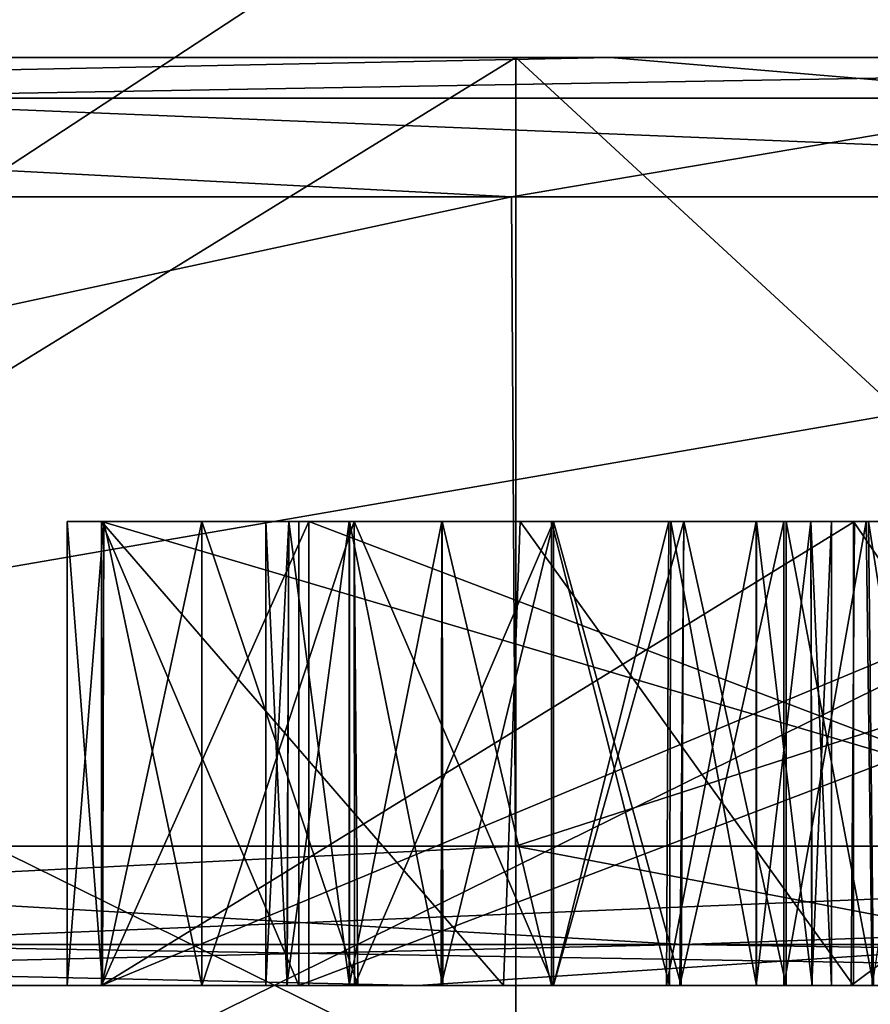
# Model space of a CAD drawing. Header units: millimetres. Extents: x -35 to 35, y -22 to 87.
# Tile 21 of 47: x 13.07 to 14.91, y -7.04 to -4.92. Entities that reach past the tile are written whole.
import ezdxf

# ---------------------------------------------------------------- set-up
doc = ezdxf.new("R2010")
doc.units = ezdxf.units.MM
doc.header["$LTSCALE"] = 65.185185
for name, color, linetype in [('155', 7, 'CONTINUOUS'), ('156', 7, 'CONTINUOUS'), ('157', 7, 'CONTINUOUS'), ('158', 7, 'CONTINUOUS'), ('162', 7, 'CONTINUOUS'), ('163', 7, 'CONTINUOUS'), ('164', 7, 'CONTINUOUS'), ('165', 7, 'CONTINUOUS'), ('168', 7, 'CONTINUOUS'), ('169', 7, 'CONTINUOUS'), ('170', 7, 'CONTINUOUS'), ('171', 7, 'CONTINUOUS'), ('172', 7, 'CONTINUOUS'), ('173', 7, 'CONTINUOUS'), ('174', 7, 'CONTINUOUS'), ('175', 7, 'CONTINUOUS'), ('184', 7, 'CONTINUOUS'), ('185', 7, 'CONTINUOUS'), ('186', 7, 'CONTINUOUS'), ('187', 7, 'CONTINUOUS'), ('188', 7, 'CONTINUOUS'), ('189', 7, 'CONTINUOUS'), ('190', 7, 'CONTINUOUS'), ('191', 7, 'CONTINUOUS'), ('201', 7, 'CONTINUOUS'), ('202', 7, 'CONTINUOUS'), ('203', 7, 'CONTINUOUS'), ('204', 7, 'CONTINUOUS'), ('207', 7, 'CONTINUOUS'), ('208', 7, 'CONTINUOUS'), ('209', 7, 'CONTINUOUS'), ('210', 7, 'CONTINUOUS'), ('211', 7, 'CONTINUOUS'), ('216', 7, 'CONTINUOUS'), ('223', 7, 'CONTINUOUS'), ('224', 7, 'CONTINUOUS'), ('227', 7, 'CONTINUOUS'), ('229', 7, 'CONTINUOUS'), ('232', 7, 'CONTINUOUS'), ('46', 7, 'CONTINUOUS'), ('47', 7, 'CONTINUOUS'), ('48', 7, 'CONTINUOUS'), ('49', 7, 'CONTINUOUS'), ('50', 7, 'CONTINUOUS'), ('51', 7, 'CONTINUOUS'), ('52', 7, 'CONTINUOUS'), ('53', 7, 'CONTINUOUS'), ('54', 7, 'CONTINUOUS'), ('62', 7, 'CONTINUOUS'), ('63', 7, 'CONTINUOUS'), ('64', 7, 'CONTINUOUS'), ('65', 7, 'CONTINUOUS'), ('66', 7, 'CONTINUOUS'), ('69', 7, 'CONTINUOUS'), ('70', 7, 'CONTINUOUS'), ('71', 7, 'CONTINUOUS')]:
    doc.layers.add(name, color=color, linetype=linetype)

msp = doc.modelspace()

# ---------------------------------------------------------------- linework, layer by layer
at = {"layer": '155', "linetype": 'CONTINUOUS'}
for points in [[(9.5671, -6.7, 23.097), (17.6777, -6.7, 17.6777), (12.5439, -6.9121, 21.7267), (9.5671, -6.7, 23.097)], [(12.5439, -6.9121, 21.7267), (17.6777, -6.7, 17.6777), (19.2184, -6.9121, 16.1262), (12.5439, -6.9121, 21.7267)], [(17.8922, -7, 17.8872), (9.6818, -7, 23.3741), (12.5439, -6.9121, 21.7267), (17.8922, -7, 17.8872)], [(17.8922, -7, 17.8872), (12.5439, -6.9121, 21.7267), (19.2184, -6.9121, 16.1262), (17.8922, -7, 17.8872)]]:
    msp.add_3dface(points, dxfattribs=at)
at = {"layer": '156', "linetype": 'CONTINUOUS'}
for points in [[(17.6777, -6.7, -17.6777), (9.5671, -6.7, -23.097), (12.5439, -6.9121, -21.7267), (17.6777, -6.7, -17.6777)], [(19.2184, -6.9121, -16.1262), (17.6777, -6.7, -17.6777), (12.5439, -6.9121, -21.7267), (19.2184, -6.9121, -16.1262)], [(9.6818, -7, -23.3741), (17.8922, -7, -17.8872), (12.5439, -6.9121, -21.7267), (9.6818, -7, -23.3741)], [(17.8922, -7, -17.8872), (19.2184, -6.9121, -16.1262), (12.5439, -6.9121, -21.7267), (17.8922, -7, -17.8872)]]:
    msp.add_3dface(points, dxfattribs=at)
at = {"layer": '157', "linetype": 'CONTINUOUS'}
for points in [[(14.1421, -6.7, 14.1421), (7.6537, -6.7, 18.4776), (9.9561, -6.9121, 17.2444), (14.1421, -6.7, 14.1421)], [(14.1421, -6.7, 14.1421), (9.9561, -6.9121, 17.2444), (15.2536, -6.9121, 12.7993), (14.1421, -6.7, 14.1421)], [(18.4776, -6.7, 7.6536), (14.1421, -6.7, 14.1421), (15.2536, -6.9121, 12.7993), (18.4776, -6.7, 7.6536)], [(7.5395, -7, 18.1999), (13.9314, -7, 13.9286), (9.9561, -6.9121, 17.2444), (7.5395, -7, 18.1999)], [(9.9561, -6.9121, 17.2444), (13.9314, -7, 13.9286), (15.2536, -6.9121, 12.7993), (9.9561, -6.9121, 17.2444)], [(13.9314, -7, 13.9286), (18.2014, -7, 7.5357), (15.2536, -6.9121, 12.7993), (13.9314, -7, 13.9286)]]:
    msp.add_3dface(points, dxfattribs=at)
at = {"layer": '158', "linetype": 'CONTINUOUS'}
for points in [[(7.6537, -6.7, -18.4776), (14.1421, -6.7, -14.1421), (9.9561, -6.9121, -17.2444), (7.6537, -6.7, -18.4776)], [(14.1421, -6.7, -14.1421), (15.2536, -6.9121, -12.7993), (9.9561, -6.9121, -17.2444), (14.1421, -6.7, -14.1421)], [(14.1421, -6.7, -14.1421), (18.4776, -6.7, -7.6536), (15.2536, -6.9121, -12.7993), (14.1421, -6.7, -14.1421)], [(13.9315, -7, -13.9285), (7.5395, -7, -18.1999), (9.9561, -6.9121, -17.2444), (13.9315, -7, -13.9285)], [(15.2536, -6.9121, -12.7993), (13.9315, -7, -13.9285), (9.9561, -6.9121, -17.2444), (15.2536, -6.9121, -12.7993)], [(18.2015, -7, -7.5356), (13.9315, -7, -13.9285), (15.2536, -6.9121, -12.7993), (18.2015, -7, -7.5356)]]:
    msp.add_3dface(points, dxfattribs=at)
at = {"layer": '162', "linetype": 'CONTINUOUS'}
for points in [[(14.8659, -7, 3.1669), (13.25, -7, 3.683), (14.8728, -6, 3.1636), (14.8659, -7, 3.1669)], [(13.25, -7, 3.683), (13.25, -6, 3.683), (14.8728, -6, 3.1636), (13.25, -7, 3.683)], [(16.2035, -7, 2.2787), (14.8659, -7, 3.1669), (16.2035, -6, 2.2787), (16.2035, -7, 2.2787)], [(14.8659, -7, 3.1669), (14.8728, -6, 3.1636), (16.2035, -6, 2.2787), (14.8659, -7, 3.1669)]]:
    msp.add_3dface(points, dxfattribs=at)
at = {"layer": '163', "linetype": 'CONTINUOUS'}
for points in [[(13.25, -7, 3.683), (13.25, -7, 3.1864), (13.25, -6, 3.1864), (13.25, -7, 3.683)], [(13.25, -7, 3.683), (13.25, -6, 3.1864), (13.25, -6, 3.683), (13.25, -7, 3.683)]]:
    msp.add_3dface(points, dxfattribs=at)
at = {"layer": '164', "linetype": 'CONTINUOUS'}
for points in [[(13.25, -7, 3.1864), (14.1163, -7, 2.9699), (13.25, -6, 3.1864), (13.25, -7, 3.1864)], [(14.1163, -7, 2.9699), (14.1521, -6, 2.9585), (13.25, -6, 3.1864), (14.1163, -7, 2.9699)], [(14.1163, -7, 2.9699), (14.8705, -7, 2.6755), (14.1521, -6, 2.9585), (14.1163, -7, 2.9699)], [(14.8705, -7, 2.6755), (14.8705, -6, 2.6755), (14.1521, -6, 2.9585), (14.8705, -7, 2.6755)]]:
    msp.add_3dface(points, dxfattribs=at)
at = {"layer": '165', "linetype": 'CONTINUOUS'}
for points in [[(14.8705, -7, 2.6755), (15.5536, -7, 2.2888), (14.8705, -6, 2.6755), (14.8705, -7, 2.6755)], [(15.5536, -7, 2.2888), (15.5367, -6, 2.2999), (14.8705, -6, 2.6755), (15.5536, -7, 2.2888)]]:
    msp.add_3dface(points, dxfattribs=at)
at = {"layer": '168', "linetype": 'CONTINUOUS'}
for points in [[(14.9108, -7, 1.1689), (14.7208, -7, 1.3449), (14.8977, -6, 1.1857), (14.9108, -7, 1.1689)], [(14.7208, -7, 1.3449), (14.7208, -6, 1.3449), (14.8977, -6, 1.1857), (14.7208, -7, 1.3449)], [(15.0606, -6, 0.91), (14.9108, -7, 1.1689), (14.8977, -6, 1.1857), (15.0606, -6, 0.91)]]:
    msp.add_3dface(points, dxfattribs=at)
at = {"layer": '169', "linetype": 'CONTINUOUS'}
for points in [[(14.4966, -7, 1.4401), (14.2242, -7, 1.4732), (14.5053, -6, 1.4379), (14.4966, -7, 1.4401)], [(14.2242, -7, 1.4732), (14.2242, -6, 1.4732), (14.5053, -6, 1.4379), (14.2242, -7, 1.4732)], [(14.7208, -7, 1.3449), (14.4966, -7, 1.4401), (14.7208, -6, 1.3449), (14.7208, -7, 1.3449)], [(14.4966, -7, 1.4401), (14.5053, -6, 1.4379), (14.7208, -6, 1.3449), (14.4966, -7, 1.4401)]]:
    msp.add_3dface(points, dxfattribs=at)
at = {"layer": '170', "linetype": 'CONTINUOUS'}
for points in [[(13.795, -7, 1.3905), (13.4662, -7, 1.1524), (13.7942, -6, 1.3906), (13.795, -7, 1.3905)], [(13.4662, -7, 1.1524), (13.4662, -6, 1.1524), (13.7942, -6, 1.3906), (13.4662, -7, 1.1524)], [(13.795, -7, 1.3905), (13.7942, -6, 1.3906), (14.2242, -6, 1.4732), (13.795, -7, 1.3905)], [(14.2242, -7, 1.4732), (13.795, -7, 1.3905), (14.2242, -6, 1.4732), (14.2242, -7, 1.4732)]]:
    msp.add_3dface(points, dxfattribs=at)
at = {"layer": '171', "linetype": 'CONTINUOUS'}
for points in [[(13.2506, -7, 0.7919), (13.1763, -7, 0.3232), (13.2548, -6, 0.8048), (13.2506, -7, 0.7919)], [(13.1763, -7, 0.3232), (13.1763, -6, 0.3232), (13.2548, -6, 0.8048), (13.1763, -7, 0.3232)], [(13.4662, -7, 1.1524), (13.2506, -7, 0.7919), (13.4662, -6, 1.1524), (13.4662, -7, 1.1524)], [(13.2506, -7, 0.7919), (13.2548, -6, 0.8048), (13.4662, -6, 1.1524), (13.2506, -7, 0.7919)]]:
    msp.add_3dface(points, dxfattribs=at)
at = {"layer": '172', "linetype": 'CONTINUOUS'}
for points in [[(13.1763, -7, 0.3232), (13.2523, -7, -0.149), (13.1763, -6, 0.3232), (13.1763, -7, 0.3232)], [(13.2523, -7, -0.149), (13.2553, -6, -0.1589), (13.1763, -6, 0.3232), (13.2523, -7, -0.149)], [(13.2523, -7, -0.149), (13.4662, -7, -0.5061), (13.2553, -6, -0.1589), (13.2523, -7, -0.149)], [(13.4662, -7, -0.5061), (13.4662, -6, -0.5061), (13.2553, -6, -0.1589), (13.4662, -7, -0.5061)]]:
    msp.add_3dface(points, dxfattribs=at)
at = {"layer": '173', "linetype": 'CONTINUOUS'}
for points in [[(13.4662, -7, -0.5061), (13.8021, -7, -0.7474), (13.4662, -6, -0.5061), (13.4662, -7, -0.5061)], [(13.8021, -7, -0.7474), (13.7942, -6, -0.7443), (13.4662, -6, -0.5061), (13.8021, -7, -0.7474)], [(13.8021, -7, -0.7474), (14.2242, -7, -0.8269), (13.7942, -6, -0.7443), (13.8021, -7, -0.7474)], [(14.2242, -7, -0.8269), (14.2242, -6, -0.8269), (13.7942, -6, -0.7443), (14.2242, -7, -0.8269)]]:
    msp.add_3dface(points, dxfattribs=at)
at = {"layer": '174', "linetype": 'CONTINUOUS'}
for points in [[(14.2242, -7, -0.8269), (14.4989, -7, -0.7922), (14.2242, -6, -0.8269), (14.2242, -7, -0.8269)], [(14.4989, -7, -0.7922), (14.5049, -6, -0.7908), (14.2242, -6, -0.8269), (14.4989, -7, -0.7922)], [(14.4989, -7, -0.7922), (14.7252, -7, -0.6933), (14.5049, -6, -0.7908), (14.4989, -7, -0.7922)], [(14.7252, -7, -0.6933), (14.7252, -6, -0.6933), (14.5049, -6, -0.7908), (14.7252, -7, -0.6933)]]:
    msp.add_3dface(points, dxfattribs=at)
at = {"layer": '175', "linetype": 'CONTINUOUS'}
for points in [[(14.7252, -7, -0.6933), (14.9136, -7, -0.5192), (14.7252, -6, -0.6933), (14.7252, -7, -0.6933)], [(14.9136, -7, -0.5192), (14.9029, -6, -0.533), (14.7252, -6, -0.6933), (14.9136, -7, -0.5192)], [(14.9136, -7, -0.5192), (15.0606, -7, -0.2637), (14.9029, -6, -0.533), (14.9136, -7, -0.5192)], [(15.0606, -7, -0.2637), (15.0606, -6, -0.2637), (14.9029, -6, -0.533), (15.0606, -7, -0.2637)]]:
    msp.add_3dface(points, dxfattribs=at)
at = {"layer": '184', "linetype": 'CONTINUOUS'}
for points in [[(14.2195, -7, 1.0098), (14.474, -7, 0.9604), (14.2195, -6, 1.0098), (14.2195, -7, 1.0098)], [(14.2195, -6, 1.0098), (14.474, -7, 0.9604), (14.477, -6, 0.9594), (14.2195, -6, 1.0098)], [(14.474, -7, 0.9604), (14.6614, -7, 0.8174), (14.477, -6, 0.9594), (14.474, -7, 0.9604)], [(14.6614, -7, 0.8174), (14.6614, -6, 0.8174), (14.477, -6, 0.9594), (14.6614, -7, 0.8174)]]:
    msp.add_3dface(points, dxfattribs=at)
at = {"layer": '185', "linetype": 'CONTINUOUS'}
for points in [[(14.6614, -7, 0.8174), (14.7814, -7, 0.5993), (14.6614, -6, 0.8174), (14.6614, -7, 0.8174)], [(14.7814, -7, 0.5993), (14.7785, -6, 0.6087), (14.6614, -6, 0.8174), (14.7814, -7, 0.5993)], [(14.7814, -7, 0.5993), (14.823, -7, 0.3208), (14.7785, -6, 0.6087), (14.7814, -7, 0.5993)], [(14.823, -7, 0.3208), (14.823, -6, 0.3208), (14.7785, -6, 0.6087), (14.823, -7, 0.3208)]]:
    msp.add_3dface(points, dxfattribs=at)
at = {"layer": '186', "linetype": 'CONTINUOUS'}
for points in [[(14.7806, -7, 0.0458), (14.6607, -7, -0.1681), (14.7787, -6, 0.0394), (14.7806, -7, 0.0458)], [(14.6607, -7, -0.1681), (14.6607, -6, -0.1681), (14.7787, -6, 0.0394), (14.6607, -7, -0.1681)], [(14.7806, -7, 0.0458), (14.7787, -6, 0.0394), (14.823, -6, 0.3208), (14.7806, -7, 0.0458)], [(14.823, -7, 0.3208), (14.7806, -7, 0.0458), (14.823, -6, 0.3208), (14.823, -7, 0.3208)]]:
    msp.add_3dface(points, dxfattribs=at)
at = {"layer": '187', "linetype": 'CONTINUOUS'}
for points in [[(14.4678, -7, -0.3156), (14.2242, -7, -0.3635), (14.4729, -6, -0.3135), (14.4678, -7, -0.3156)], [(14.2242, -7, -0.3635), (14.2242, -6, -0.3635), (14.4729, -6, -0.3135), (14.2242, -7, -0.3635)], [(14.6607, -7, -0.1681), (14.4678, -7, -0.3156), (14.6607, -6, -0.1681), (14.6607, -7, -0.1681)], [(14.4678, -7, -0.3156), (14.4729, -6, -0.3135), (14.6607, -6, -0.1681), (14.4678, -7, -0.3156)]]:
    msp.add_3dface(points, dxfattribs=at)
at = {"layer": '188', "linetype": 'CONTINUOUS'}
for points in [[(13.9819, -7, -0.317), (13.784, -7, -0.1812), (13.9835, -6, -0.3178), (13.9819, -7, -0.317)], [(13.784, -7, -0.1812), (13.784, -6, -0.1812), (13.9835, -6, -0.3178), (13.784, -7, -0.1812)], [(14.2242, -7, -0.3635), (13.9819, -7, -0.317), (14.2242, -6, -0.3635), (14.2242, -7, -0.3635)], [(13.9819, -7, -0.317), (13.9835, -6, -0.3178), (14.2242, -6, -0.3635), (13.9819, -7, -0.317)]]:
    msp.add_3dface(points, dxfattribs=at)
at = {"layer": '189', "linetype": 'CONTINUOUS'}
for points in [[(13.6496, -7, 0.0346), (13.604, -7, 0.3232), (13.6539, -6, 0.022), (13.6496, -7, 0.0346)], [(13.604, -7, 0.3232), (13.604, -6, 0.3232), (13.6539, -6, 0.022), (13.604, -7, 0.3232)], [(13.784, -7, -0.1812), (13.6496, -7, 0.0346), (13.784, -6, -0.1812), (13.784, -7, -0.1812)], [(13.6496, -7, 0.0346), (13.6539, -6, 0.022), (13.784, -6, -0.1812), (13.6496, -7, 0.0346)]]:
    msp.add_3dface(points, dxfattribs=at)
at = {"layer": '190', "linetype": 'CONTINUOUS'}
for points in [[(13.604, -7, 0.3232), (13.65, -7, 0.6144), (13.604, -6, 0.3232), (13.604, -7, 0.3232)], [(13.65, -7, 0.6144), (13.654, -6, 0.6264), (13.604, -6, 0.3232), (13.65, -7, 0.6144)], [(13.65, -7, 0.6144), (13.7846, -7, 0.8293), (13.654, -6, 0.6264), (13.65, -7, 0.6144)], [(13.7846, -7, 0.8293), (13.7846, -6, 0.8293), (13.654, -6, 0.6264), (13.7846, -7, 0.8293)]]:
    msp.add_3dface(points, dxfattribs=at)
at = {"layer": '191', "linetype": 'CONTINUOUS'}
for points in [[(13.7846, -7, 0.8293), (13.9856, -7, 0.9658), (13.7846, -6, 0.8293), (13.7846, -7, 0.8293)], [(13.9856, -7, 0.9658), (13.9838, -6, 0.9652), (13.7846, -6, 0.8293), (13.9856, -7, 0.9658)], [(13.9856, -7, 0.9658), (14.2195, -7, 1.0098), (13.9838, -6, 0.9652), (13.9856, -7, 0.9658)], [(14.2195, -7, 1.0098), (14.2195, -6, 1.0098), (13.9838, -6, 0.9652), (14.2195, -7, 1.0098)]]:
    msp.add_3dface(points, dxfattribs=at)
at = {"layer": '201', "linetype": 'CONTINUOUS'}
for points in [[(14.8659, -7, -2.2174), (13.25, -7, -1.7013), (14.8728, -6, -2.2206), (14.8659, -7, -2.2174)], [(13.25, -7, -1.7013), (13.25, -6, -1.7013), (14.8728, -6, -2.2206), (13.25, -7, -1.7013)], [(16.2035, -7, -3.1056), (14.8659, -7, -2.2174), (16.2035, -6, -3.1056), (16.2035, -7, -3.1056)], [(14.8659, -7, -2.2174), (14.8728, -6, -2.2206), (16.2035, -6, -3.1056), (14.8659, -7, -2.2174)]]:
    msp.add_3dface(points, dxfattribs=at)
at = {"layer": '202', "linetype": 'CONTINUOUS'}
for points in [[(13.25, -7, -1.7013), (13.25, -7, -2.1979), (13.25, -6, -2.1979), (13.25, -7, -1.7013)], [(13.25, -7, -1.7013), (13.25, -6, -2.1979), (13.25, -6, -1.7013), (13.25, -7, -1.7013)]]:
    msp.add_3dface(points, dxfattribs=at)
at = {"layer": '203', "linetype": 'CONTINUOUS'}
for points in [[(13.25, -7, -2.1979), (14.1163, -7, -2.4144), (13.25, -6, -2.1979), (13.25, -7, -2.1979)], [(14.1163, -7, -2.4144), (14.1521, -6, -2.4257), (13.25, -6, -2.1979), (14.1163, -7, -2.4144)], [(14.1163, -7, -2.4144), (14.8705, -7, -2.7088), (14.1521, -6, -2.4257), (14.1163, -7, -2.4144)], [(14.8705, -7, -2.7088), (14.8705, -6, -2.7088), (14.1521, -6, -2.4257), (14.8705, -7, -2.7088)]]:
    msp.add_3dface(points, dxfattribs=at)
at = {"layer": '204', "linetype": 'CONTINUOUS'}
for points in [[(14.8705, -7, -2.7088), (15.5536, -7, -3.0955), (14.8705, -6, -2.7088), (14.8705, -7, -2.7088)], [(15.5536, -7, -3.0955), (15.5367, -6, -3.0844), (14.8705, -6, -2.7088), (15.5536, -7, -3.0955)]]:
    msp.add_3dface(points, dxfattribs=at)
at = {"layer": '207', "linetype": 'CONTINUOUS'}
for points in [[(13.6753, -7, -3.8255), (13.25, -7, -3.8255), (13.25, -6, -3.8255), (13.6753, -7, -3.8255)], [(13.6753, -6, -3.8255), (13.6753, -7, -3.8255), (13.25, -6, -3.8255), (13.6753, -6, -3.8255)]]:
    msp.add_3dface(points, dxfattribs=at)
at = {"layer": '208', "linetype": 'CONTINUOUS'}
for points in [[(13.25, -7, -3.8255), (13.25, -7, -6.558), (13.25, -6, -3.8255), (13.25, -7, -3.8255)], [(13.25, -7, -6.558), (13.25, -6, -6.558), (13.25, -6, -3.8255), (13.25, -7, -6.558)]]:
    msp.add_3dface(points, dxfattribs=at)
at = {"layer": '209', "linetype": 'CONTINUOUS'}
for points in [[(13.25, -7, -6.558), (13.6967, -7, -6.558), (13.6967, -6, -6.558), (13.25, -7, -6.558)], [(13.25, -7, -6.558), (13.6967, -6, -6.558), (13.25, -6, -6.558), (13.25, -7, -6.558)]]:
    msp.add_3dface(points, dxfattribs=at)
at = {"layer": '210', "linetype": 'CONTINUOUS'}
for points in [[(13.6967, -7, -6.558), (13.6967, -7, -4.4291), (13.6967, -6, -6.558), (13.6967, -7, -6.558)], [(13.6967, -7, -4.4291), (13.6967, -6, -4.4291), (13.6967, -6, -6.558), (13.6967, -7, -4.4291)]]:
    msp.add_3dface(points, dxfattribs=at)
at = {"layer": '211', "linetype": 'CONTINUOUS'}
for points in [[(13.6967, -7, -4.4291), (16.3247, -7, -6.558), (13.6967, -6, -4.4291), (13.6967, -7, -4.4291)], [(16.3247, -7, -6.558), (16.3247, -6, -6.558), (13.6967, -6, -4.4291), (16.3247, -7, -6.558)]]:
    msp.add_3dface(points, dxfattribs=at)
at = {"layer": '216', "linetype": 'CONTINUOUS'}
for points in [[(16.3033, -7, -5.945), (13.6753, -7, -3.8255), (16.3033, -6, -5.945), (16.3033, -7, -5.945)], [(13.6753, -7, -3.8255), (13.6753, -6, -3.8255), (16.3033, -6, -5.945), (13.6753, -7, -3.8255)]]:
    msp.add_3dface(points, dxfattribs=at)
at = {"layer": '223', "linetype": 'CONTINUOUS'}
for points in [[(10.8156, -6.7, 33.287), (4.9685, -6.9121, 34.5568), (14.503, -6.9121, 31.7572), (10.8156, -6.7, 33.287)], [(20.5725, -6.7, 28.3156), (10.8156, -6.7, 33.287), (14.503, -6.9121, 31.7572), (20.5725, -6.7, 28.3156)], [(20.5725, -6.7, 28.3156), (14.503, -6.9121, 31.7572), (22.8626, -6.9121, 26.3848), (20.5725, -6.7, 28.3156)], [(4.9685, -6.9121, 34.5568), (10.7254, -7, 33.0007), (14.503, -6.9121, 31.7572), (4.9685, -6.9121, 34.5568)], [(10.7254, -7, 33.0007), (20.3973, -7, 28.072), (14.503, -6.9121, 31.7572), (10.7254, -7, 33.0007)], [(14.503, -6.9121, 31.7572), (20.3973, -7, 28.072), (22.8626, -6.9121, 26.3848), (14.503, -6.9121, 31.7572)]]:
    msp.add_3dface(points, dxfattribs=at)
at = {"layer": '224', "linetype": 'CONTINUOUS'}
for points in [[(10.8156, -6.7, -33.287), (14.503, -6.9121, -31.7572), (4.9685, -6.9121, -34.5568), (10.8156, -6.7, -33.287)], [(10.8156, -6.7, -33.287), (20.5725, -6.7, -28.3156), (14.503, -6.9121, -31.7572), (10.8156, -6.7, -33.287)], [(20.5725, -6.7, -28.3156), (22.8626, -6.9121, -26.3848), (14.503, -6.9121, -31.7572), (20.5725, -6.7, -28.3156)], [(14.503, -6.9121, -31.7572), (10.7254, -7, -33.0007), (4.9685, -6.9121, -34.5568), (14.503, -6.9121, -31.7572)], [(20.3973, -7, -28.072), (10.7254, -7, -33.0007), (14.503, -6.9121, -31.7572), (20.3973, -7, -28.072)], [(22.8626, -6.9121, -26.3848), (20.3973, -7, -28.072), (14.503, -6.9121, -31.7572), (22.8626, -6.9121, -26.3848)]]:
    msp.add_3dface(points, dxfattribs=at)
at = {"layer": '227', "linetype": 'CONTINUOUS'}
for points in [[(14.143, -5, 14.141), (7.6527, -5, 18.4776), (9.5669, -5, 23.0967), (14.143, -5, 14.141)], [(7.6527, -5, -18.4776), (14.143, -5, -14.141), (9.5669, -5, -23.0967), (7.6527, -5, -18.4776)], [(17.6777, -5, 17.6777), (14.143, -5, 14.141), (9.5669, -5, 23.0967), (17.6777, -5, 17.6777)], [(9.5669, -5, -23.0967), (14.143, -5, -14.141), (17.6777, -5, -17.6777), (9.5669, -5, -23.0967)], [(18.4771, -5, 7.6548), (14.143, -5, 14.141), (17.6777, -5, 17.6777), (18.4771, -5, 7.6548)], [(14.143, -5, -14.141), (18.4771, -5, -7.6548), (17.6777, -5, -17.6777), (14.143, -5, -14.141)]]:
    msp.add_3dface(points, dxfattribs=at)
at = {"layer": '229', "linetype": 'CONTINUOUS'}
for points in [[(7.6527, -5, 18.4776), (14.143, -5, 14.141), (7.6527, -9, 18.4776), (7.6527, -5, 18.4776)], [(14.143, -5, 14.141), (14.143, -9, 14.141), (7.6527, -9, 18.4776), (14.143, -5, 14.141)], [(14.143, -5, -14.141), (7.6527, -5, -18.4776), (14.143, -9, -14.141), (14.143, -5, -14.141)], [(7.6527, -5, -18.4776), (7.6527, -9, -18.4776), (14.143, -9, -14.141), (7.6527, -5, -18.4776)], [(14.143, -5, 14.141), (18.4771, -5, 7.6548), (14.143, -9, 14.141), (14.143, -5, 14.141)], [(18.4771, -5, 7.6548), (18.4771, -9, 7.6548), (14.143, -9, 14.141), (18.4771, -5, 7.6548)], [(18.4771, -5, -7.6548), (14.143, -5, -14.141), (18.4771, -9, -7.6548), (18.4771, -5, -7.6548)], [(14.143, -5, -14.141), (14.143, -9, -14.141), (18.4771, -9, -7.6548), (14.143, -5, -14.141)]]:
    msp.add_3dface(points, dxfattribs=at)
at = {"layer": '232', "linetype": 'CONTINUOUS'}
for points in [[(9.5669, -5, -23.0967), (17.6777, -5, -17.6777), (9.5669, -9, -23.0967), (9.5669, -5, -23.0967)], [(17.6777, -5, -17.6777), (17.6777, -9, -17.6777), (9.5669, -9, -23.0967), (17.6777, -5, -17.6777)], [(17.6777, -5, 17.6777), (9.5669, -5, 23.0967), (17.6777, -9, 17.6777), (17.6777, -5, 17.6777)], [(9.5669, -5, 23.0967), (9.5669, -9, 23.0967), (17.6777, -9, 17.6777), (9.5669, -5, 23.0967)]]:
    msp.add_3dface(points, dxfattribs=at)
at = {"layer": '46', "linetype": 'CONTINUOUS'}
for points in [[(10.8156, -6.7, 33.287), (20.5725, -6.7, 28.3156), (10.8156, -0.3, 33.287), (10.8156, -6.7, 33.287)], [(10.8156, -0.3, 33.287), (20.5725, -6.7, 28.3156), (20.5725, -0.3, 28.3156), (10.8156, -0.3, 33.287)]]:
    msp.add_3dface(points, dxfattribs=at)
at = {"layer": '47', "linetype": 'CONTINUOUS'}
for points in [[(20.3973, -7, -28.072), (0, -7, -25.2997), (-20.3973, -7, -28.072), (20.3973, -7, -28.072)], [(-20.3973, -7, 28.072), (0, -7, 25.2997), (20.3973, -7, 28.072), (-20.3973, -7, 28.072)], [(10.7254, -7, 33.0007), (-20.3973, -7, 28.072), (20.3973, -7, 28.072), (10.7254, -7, 33.0007)], [(-10.7254, -7, -33.0007), (20.3973, -7, -28.072), (-20.3973, -7, -28.072), (-10.7254, -7, -33.0007)], [(10.7254, -7, -33.0007), (20.3973, -7, -28.072), (-10.7254, -7, -33.0007), (10.7254, -7, -33.0007)], [(9.6818, -7, -23.3741), (0, -7, -25.2997), (28.0745, -7, -20.3935), (9.6818, -7, -23.3741)], [(28.0745, -7, -20.3935), (0, -7, -25.2997), (20.3973, -7, -28.072), (28.0745, -7, -20.3935)], [(0, -7, 25.2997), (9.6818, -7, 23.3741), (20.3973, -7, 28.072), (0, -7, 25.2997)], [(17.8922, -7, -17.8872), (9.6818, -7, -23.3741), (28.0745, -7, -20.3935), (17.8922, -7, -17.8872)], [(9.6818, -7, 23.3741), (17.8922, -7, 17.8872), (28.0745, -7, 20.3936), (9.6818, -7, 23.3741)], [(20.3973, -7, 28.072), (9.6818, -7, 23.3741), (28.0745, -7, 20.3936), (20.3973, -7, 28.072)]]:
    msp.add_3dface(points, dxfattribs=at)
at = {"layer": '48', "linetype": 'CONTINUOUS'}
for points in [[(9.565, -5.3, 23.0979), (17.6756, -5.3, 17.6798), (9.5671, -6.7, 23.097), (9.565, -5.3, 23.0979)], [(9.5671, -6.7, 23.097), (17.6756, -5.3, 17.6798), (17.6777, -6.7, 17.6777), (9.5671, -6.7, 23.097)]]:
    msp.add_3dface(points, dxfattribs=at)
at = {"layer": '49', "linetype": 'CONTINUOUS'}
for points in [[(14.3461, -5, 14.3622), (9.4514, -5, 22.8201), (7.7617, -5, 18.7575), (14.3461, -5, 14.3622)], [(7.7618, -5, -18.7575), (9.4511, -5, -22.8202), (14.3462, -5, -14.3621), (7.7618, -5, -18.7575)], [(9.4511, -5, -22.8202), (17.4633, -5, -17.4674), (14.3462, -5, -14.3621), (9.4511, -5, -22.8202)], [(17.4636, -5, 17.4672), (9.4514, -5, 22.8201), (14.3461, -5, 14.3622), (17.4636, -5, 17.4672)], [(18.7456, -5, 7.7901), (17.4636, -5, 17.4672), (14.3461, -5, 14.3622), (18.7456, -5, 7.7901)], [(14.3462, -5, -14.3621), (17.4633, -5, -17.4674), (18.7456, -5, -7.79), (14.3462, -5, -14.3621)]]:
    msp.add_3dface(points, dxfattribs=at)
at = {"layer": '50', "linetype": 'CONTINUOUS'}
for points in [[(7.6477, -5.3, 18.4801), (7.6537, -6.7, 18.4776), (14.1333, -5.3, 14.151), (7.6477, -5.3, 18.4801)], [(7.6537, -6.7, 18.4776), (14.1421, -6.7, 14.1421), (14.1333, -5.3, 14.151), (7.6537, -6.7, 18.4776)], [(14.1333, -5.3, 14.151), (14.1421, -6.7, 14.1421), (18.4688, -5.3, 7.6748), (14.1333, -5.3, 14.151)], [(14.1421, -6.7, 14.1421), (18.4776, -6.7, 7.6536), (18.4688, -5.3, 7.6748), (14.1421, -6.7, 14.1421)]]:
    msp.add_3dface(points, dxfattribs=at)
at = {"layer": '51', "linetype": 'CONTINUOUS'}
for points in [[(-13.9315, -7, 13.9285), (-2.8684, -7, 10.6709), (13.9314, -7, 13.9286), (-13.9315, -7, 13.9285)], [(7.5395, -7, 18.1999), (-13.9315, -7, 13.9285), (13.9314, -7, 13.9286), (7.5395, -7, 18.1999)], [(13.9315, -7, -13.9285), (2.8684, -7, -10.6709), (-13.9314, -7, -13.9286), (13.9315, -7, -13.9285)], [(-7.5395, -7, -18.1999), (13.9315, -7, -13.9285), (-13.9314, -7, -13.9286), (-7.5395, -7, -18.1999)], [(7.5395, -7, -18.1999), (13.9315, -7, -13.9285), (-7.5395, -7, -18.1999), (7.5395, -7, -18.1999)], [(-2.8684, -7, 10.6709), (0.0002, -7, 11.05), (13.9314, -7, 13.9286), (-2.8684, -7, 10.6709)], [(0.0002, -7, 11.05), (2.8689, -7, 10.6708), (13.9314, -7, 13.9286), (0.0002, -7, 11.05)], [(5.5405, -7, -9.5606), (2.8684, -7, -10.6709), (18.2015, -7, -7.5356), (5.5405, -7, -9.5606)], [(18.2015, -7, -7.5356), (2.8684, -7, -10.6709), (13.9315, -7, -13.9285), (18.2015, -7, -7.5356)], [(2.8689, -7, 10.6708), (5.5409, -7, 9.5604), (13.9314, -7, 13.9286), (2.8689, -7, 10.6708)], [(7.8273, -7, -7.7996), (5.5405, -7, -9.5606), (18.2015, -7, -7.5356), (7.8273, -7, -7.7996)], [(5.5409, -7, 9.5604), (7.8276, -7, 7.7992), (13.9314, -7, 13.9286), (5.5409, -7, 9.5604)], [(9.5894, -7, -5.4905), (7.8273, -7, -7.7996), (13.25, -7, -6.558), (9.5894, -7, -5.4905)], [(7.8273, -7, -7.7996), (18.2015, -7, -7.5356), (16.75, -7, -6.558), (7.8273, -7, -7.7996)], [(13.25, -7, -6.558), (7.8273, -7, -7.7996), (13.6967, -7, -6.558), (13.25, -7, -6.558)], [(13.6967, -7, -6.558), (7.8273, -7, -7.7996), (16.3247, -7, -6.558), (13.6967, -7, -6.558)], [(16.3247, -7, -6.558), (7.8273, -7, -7.7996), (16.75, -7, -6.558), (16.3247, -7, -6.558)], [(7.8276, -7, 7.7992), (9.5897, -7, 5.49), (18.2014, -7, 7.5357), (7.8276, -7, 7.7992)], [(13.9314, -7, 13.9286), (7.8276, -7, 7.7992), (18.2014, -7, 7.5357), (13.9314, -7, 13.9286)], [(11.05, -7), (9.5894, -7, -5.4905), (13.2523, -7, -0.149), (11.05, -7)], [(13.2523, -7, -0.149), (9.5894, -7, -5.4905), (13.4662, -7, -0.5061), (13.2523, -7, -0.149)], [(13.4662, -7, -0.5061), (9.5894, -7, -5.4905), (13.8021, -7, -0.7474), (13.4662, -7, -0.5061)], [(13.8021, -7, -0.7474), (9.5894, -7, -5.4905), (13.25, -7, -1.7013), (13.8021, -7, -0.7474)], [(13.25, -7, -1.7013), (9.5894, -7, -5.4905), (13.25, -7, -2.1979), (13.25, -7, -1.7013)], [(13.25, -7, -2.1979), (9.5894, -7, -5.4905), (14.1163, -7, -2.4144), (13.25, -7, -2.1979)], [(14.1163, -7, -2.4144), (9.5894, -7, -5.4905), (14.8705, -7, -2.7088), (14.1163, -7, -2.4144)], [(14.8705, -7, -2.7088), (9.5894, -7, -5.4905), (13.25, -7, -3.8255), (14.8705, -7, -2.7088)], [(13.25, -7, -3.8255), (9.5894, -7, -5.4905), (13.25, -7, -6.558), (13.25, -7, -3.8255)], [(9.5897, -7, 5.49), (11.05, -7), (13.25, -7, 5.2916), (9.5897, -7, 5.49)], [(18.2014, -7, 7.5357), (9.5897, -7, 5.49), (15.6522, -7, 6.558), (18.2014, -7, 7.5357)], [(15.6522, -7, 6.558), (9.5897, -7, 5.49), (13.25, -7, 5.7549), (15.6522, -7, 6.558)], [(13.25, -7, 5.7549), (9.5897, -7, 5.49), (13.25, -7, 5.2916), (13.25, -7, 5.7549)], [(13.25, -7, 5.2916), (11.05, -7), (13.25, -7, 3.683), (13.25, -7, 5.2916)], [(13.25, -7, 3.683), (11.05, -7), (13.25, -7, 3.1864), (13.25, -7, 3.683)], [(13.25, -7, 3.1864), (11.05, -7), (14.1163, -7, 2.9699), (13.25, -7, 3.1864)], [(14.1163, -7, 2.9699), (11.05, -7), (14.8705, -7, 2.6755), (14.1163, -7, 2.9699)], [(14.8705, -7, 2.6755), (11.05, -7), (15.5536, -7, 2.2888), (14.8705, -7, 2.6755)], [(15.5536, -7, 2.2888), (11.05, -7), (13.795, -7, 1.3905), (15.5536, -7, 2.2888)], [(13.795, -7, 1.3905), (11.05, -7), (13.4662, -7, 1.1524), (13.795, -7, 1.3905)], [(13.4662, -7, 1.1524), (11.05, -7), (13.2506, -7, 0.7919), (13.4662, -7, 1.1524)], [(13.2506, -7, 0.7919), (11.05, -7), (13.1763, -7, 0.3232), (13.2506, -7, 0.7919)], [(13.1763, -7, 0.3232), (11.05, -7), (13.2523, -7, -0.149), (13.1763, -7, 0.3232)], [(15.6522, -7, 5.7549), (15.6522, -7, 6.558), (13.25, -7, 5.7549), (15.6522, -7, 5.7549)], [(16.6312, -7, 5.2916), (13.25, -7, 5.2916), (13.25, -7, 3.683), (16.6312, -7, 5.2916)], [(16.2035, -7, 4.1273), (16.6312, -7, 5.2916), (13.25, -7, 3.683), (16.2035, -7, 4.1273)], [(14.8659, -7, 3.1669), (16.2035, -7, 4.1273), (13.25, -7, 3.683), (14.8659, -7, 3.1669)], [(14.2242, -7, -0.8269), (13.8021, -7, -0.7474), (13.25, -7, -1.7013), (14.2242, -7, -0.8269)], [(16.2035, -7, -1.257), (14.2242, -7, -0.8269), (13.25, -7, -1.7013), (16.2035, -7, -1.257)], [(14.8659, -7, -2.2174), (16.2035, -7, -1.257), (13.25, -7, -1.7013), (14.8659, -7, -2.2174)], [(15.5536, -7, -3.0955), (14.8705, -7, -2.7088), (13.25, -7, -3.8255), (15.5536, -7, -3.0955)], [(16.2415, -7, -3.6093), (15.5536, -7, -3.0955), (13.25, -7, -3.8255), (16.2415, -7, -3.6093)], [(16.6312, -7, -3.6093), (16.2415, -7, -3.6093), (13.25, -7, -3.8255), (16.6312, -7, -3.6093)], [(13.6753, -7, -3.8255), (16.6312, -7, -3.6093), (13.25, -7, -3.8255), (13.6753, -7, -3.8255)], [(14.823, -7, 0.3208), (14.7814, -7, 0.5993), (13.604, -7, 0.3232), (14.823, -7, 0.3208)], [(13.604, -7, 0.3232), (14.7814, -7, 0.5993), (13.65, -7, 0.6144), (13.604, -7, 0.3232)], [(13.6496, -7, 0.0346), (14.823, -7, 0.3208), (13.604, -7, 0.3232), (13.6496, -7, 0.0346)], [(14.7806, -7, 0.0458), (14.823, -7, 0.3208), (13.6496, -7, 0.0346), (14.7806, -7, 0.0458)], [(14.6607, -7, -0.1681), (14.7806, -7, 0.0458), (13.6496, -7, 0.0346), (14.6607, -7, -0.1681)], [(13.784, -7, -0.1812), (14.6607, -7, -0.1681), (13.6496, -7, 0.0346), (13.784, -7, -0.1812)], [(14.7814, -7, 0.5993), (14.6614, -7, 0.8174), (13.65, -7, 0.6144), (14.7814, -7, 0.5993)], [(13.65, -7, 0.6144), (14.6614, -7, 0.8174), (13.7846, -7, 0.8293), (13.65, -7, 0.6144)], [(16.6312, -7, -3.6093), (13.6753, -7, -3.8255), (16.3033, -7, -3.9752), (16.6312, -7, -3.6093)], [(16.3033, -7, -3.9752), (13.6753, -7, -3.8255), (16.3033, -7, -5.945), (16.3033, -7, -3.9752)], [(13.6967, -7, -4.4291), (13.6967, -7, -6.558), (16.3247, -7, -6.558), (13.6967, -7, -4.4291)], [(14.4678, -7, -0.3156), (14.6607, -7, -0.1681), (13.784, -7, -0.1812), (14.4678, -7, -0.3156)], [(13.9819, -7, -0.317), (14.4678, -7, -0.3156), (13.784, -7, -0.1812), (13.9819, -7, -0.317)], [(14.6614, -7, 0.8174), (14.474, -7, 0.9604), (13.7846, -7, 0.8293), (14.6614, -7, 0.8174)], [(13.7846, -7, 0.8293), (14.474, -7, 0.9604), (13.9856, -7, 0.9658), (13.7846, -7, 0.8293)], [(14.2242, -7, 1.4732), (15.5536, -7, 2.2888), (13.795, -7, 1.3905), (14.2242, -7, 1.4732)], [(14.2242, -7, -0.3635), (14.4678, -7, -0.3156), (13.9819, -7, -0.317), (14.2242, -7, -0.3635)], [(14.474, -7, 0.9604), (14.2195, -7, 1.0098), (13.9856, -7, 0.9658), (14.474, -7, 0.9604)], [(16.2415, -7, 1.7749), (15.5536, -7, 2.2888), (14.2242, -7, 1.4732), (16.2415, -7, 1.7749)], [(16.6312, -7, 1.7749), (16.2415, -7, 1.7749), (14.2242, -7, 1.4732), (16.6312, -7, 1.7749)], [(14.4966, -7, 1.4401), (16.6312, -7, 1.7749), (14.2242, -7, 1.4732), (14.4966, -7, 1.4401)], [(14.4989, -7, -0.7922), (14.2242, -7, -0.8269), (15.7924, -7, -0.7152), (14.4989, -7, -0.7922)], [(15.7924, -7, -0.7152), (14.2242, -7, -0.8269), (16.2035, -7, -1.257), (15.7924, -7, -0.7152)], [(16.6312, -7, 1.7749), (14.4966, -7, 1.4401), (15.7924, -7, 1.3615), (16.6312, -7, 1.7749)], [(14.4966, -7, 1.4401), (14.7208, -7, 1.3449), (15.7924, -7, 1.3615), (14.4966, -7, 1.4401)], [(14.7252, -7, -0.6933), (14.4989, -7, -0.7922), (15.7924, -7, -0.7152), (14.7252, -7, -0.6933)], [(14.7208, -7, 1.3449), (14.9108, -7, 1.1689), (15.5598, -7, 1.3363), (14.7208, -7, 1.3449)], [(15.7924, -7, 1.3615), (14.7208, -7, 1.3449), (15.5598, -7, 1.3363), (15.7924, -7, 1.3615)], [(14.9136, -7, -0.5192), (14.7252, -7, -0.6933), (15.36, -7, -0.613), (14.9136, -7, -0.5192)], [(15.36, -7, -0.613), (14.7252, -7, -0.6933), (15.5577, -7, -0.6893), (15.36, -7, -0.613)], [(15.5577, -7, -0.6893), (14.7252, -7, -0.6933), (15.7924, -7, -0.7152), (15.5577, -7, -0.6893)], [(16.2035, -7, 2.2787), (16.2035, -7, 4.1273), (14.8659, -7, 3.1669), (16.2035, -7, 2.2787)], [(16.2035, -7, -3.1056), (16.2035, -7, -1.257), (14.8659, -7, -2.2174), (16.2035, -7, -3.1056)]]:
    msp.add_3dface(points, dxfattribs=at)
at = {"layer": '52', "linetype": 'CONTINUOUS'}
for points in [[(20.5725, -6.7, -28.3156), (10.8156, -6.7, -33.287), (20.5725, -0.3, -28.3156), (20.5725, -6.7, -28.3156)], [(20.5725, -0.3, -28.3156), (10.8156, -6.7, -33.287), (10.8156, -0.3, -33.287), (20.5725, -0.3, -28.3156)]]:
    msp.add_3dface(points, dxfattribs=at)
at = {"layer": '53', "linetype": 'CONTINUOUS'}
for points in [[(17.6755, -5.3, -17.6799), (9.5648, -5.3, -23.0979), (9.5671, -6.7, -23.097), (17.6755, -5.3, -17.6799)], [(17.6777, -6.7, -17.6777), (17.6755, -5.3, -17.6799), (9.5671, -6.7, -23.097), (17.6777, -6.7, -17.6777)]]:
    msp.add_3dface(points, dxfattribs=at)
at = {"layer": '54', "linetype": 'CONTINUOUS'}
for points in [[(14.1334, -5.3, -14.1509), (7.6537, -6.7, -18.4776), (7.6478, -5.3, -18.48), (14.1334, -5.3, -14.1509)], [(14.1421, -6.7, -14.1421), (7.6537, -6.7, -18.4776), (14.1334, -5.3, -14.1509), (14.1421, -6.7, -14.1421)], [(18.4689, -5.3, -7.6747), (14.1421, -6.7, -14.1421), (14.1334, -5.3, -14.1509), (18.4689, -5.3, -7.6747)], [(18.4776, -6.7, -7.6536), (14.1421, -6.7, -14.1421), (18.4689, -5.3, -7.6747), (18.4776, -6.7, -7.6536)]]:
    msp.add_3dface(points, dxfattribs=at)
at = {"layer": '62', "linetype": 'CONTINUOUS'}
for points in [[(17.4633, -5, -17.4674), (9.4511, -5, -22.8202), (12.4561, -5.0879, -21.5745), (17.4633, -5, -17.4674)], [(19.0838, -5.0879, -16.0132), (17.4633, -5, -17.4674), (12.4561, -5.0879, -21.5745), (19.0838, -5.0879, -16.0132)], [(9.5648, -5.3, -23.0979), (17.6755, -5.3, -17.6799), (12.4561, -5.0879, -21.5745), (9.5648, -5.3, -23.0979)], [(17.6755, -5.3, -17.6799), (19.0838, -5.0879, -16.0132), (12.4561, -5.0879, -21.5745), (17.6755, -5.3, -17.6799)]]:
    msp.add_3dface(points, dxfattribs=at)
at = {"layer": '63', "linetype": 'CONTINUOUS'}
for points in [[(9.4514, -5, 22.8201), (17.4636, -5, 17.4672), (12.4561, -5.0879, 21.5745), (9.4514, -5, 22.8201)], [(12.4561, -5.0879, 21.5745), (17.4636, -5, 17.4672), (19.0838, -5.0879, 16.0132), (12.4561, -5.0879, 21.5745)], [(17.6756, -5.3, 17.6798), (9.565, -5.3, 23.0979), (12.4561, -5.0879, 21.5745), (17.6756, -5.3, 17.6798)], [(17.6756, -5.3, 17.6798), (12.4561, -5.0879, 21.5745), (19.0838, -5.0879, 16.0132), (17.6756, -5.3, 17.6798)]]:
    msp.add_3dface(points, dxfattribs=at)
at = {"layer": '64', "linetype": 'CONTINUOUS'}
for points in [[(7.7618, -5, -18.7575), (14.3462, -5, -14.3621), (10.0439, -5.0879, -17.3966), (7.7618, -5, -18.7575)], [(14.3462, -5, -14.3621), (15.3882, -5.0879, -12.9122), (10.0439, -5.0879, -17.3966), (14.3462, -5, -14.3621)], [(14.3462, -5, -14.3621), (18.7456, -5, -7.79), (15.3882, -5.0879, -12.9122), (14.3462, -5, -14.3621)], [(14.1334, -5.3, -14.1509), (7.6478, -5.3, -18.48), (10.0439, -5.0879, -17.3966), (14.1334, -5.3, -14.1509)], [(15.3882, -5.0879, -12.9122), (14.1334, -5.3, -14.1509), (10.0439, -5.0879, -17.3966), (15.3882, -5.0879, -12.9122)], [(18.4689, -5.3, -7.6747), (14.1334, -5.3, -14.1509), (15.3882, -5.0879, -12.9122), (18.4689, -5.3, -7.6747)]]:
    msp.add_3dface(points, dxfattribs=at)
at = {"layer": '65', "linetype": 'CONTINUOUS'}
for points in [[(14.3461, -5, 14.3622), (7.7617, -5, 18.7575), (10.0439, -5.0879, 17.3966), (14.3461, -5, 14.3622)], [(14.3461, -5, 14.3622), (10.0439, -5.0879, 17.3966), (15.3882, -5.0879, 12.9122), (14.3461, -5, 14.3622)], [(18.7456, -5, 7.7901), (14.3461, -5, 14.3622), (15.3882, -5.0879, 12.9122), (18.7456, -5, 7.7901)], [(7.6477, -5.3, 18.4801), (14.1333, -5.3, 14.151), (10.0439, -5.0879, 17.3966), (7.6477, -5.3, 18.4801)], [(10.0439, -5.0879, 17.3966), (14.1333, -5.3, 14.151), (15.3882, -5.0879, 12.9122), (10.0439, -5.0879, 17.3966)], [(14.1333, -5.3, 14.151), (18.4688, -5.3, 7.6748), (15.3882, -5.0879, 12.9122), (14.1333, -5.3, 14.151)]]:
    msp.add_3dface(points, dxfattribs=at)
at = {"layer": '66', "linetype": 'CONTINUOUS'}
for points in [[(13.1763, -6, 0.3232), (13.2553, -6, -0.1589), (13.2548, -6, 0.8048), (13.1763, -6, 0.3232)], [(13.25, -6, 5.2916), (16.6312, -6, 5.2916), (13.25, -6, 5.7549), (13.25, -6, 5.2916)], [(13.25, -6, 5.7549), (16.6312, -6, 5.2916), (15.6522, -6, 5.7549), (13.25, -6, 5.7549)], [(14.1521, -6, 2.9585), (14.8705, -6, 2.6755), (13.25, -6, 3.683), (14.1521, -6, 2.9585)], [(13.25, -6, 3.683), (14.8705, -6, 2.6755), (14.8728, -6, 3.1636), (13.25, -6, 3.683)], [(13.25, -6, 3.1864), (14.1521, -6, 2.9585), (13.25, -6, 3.683), (13.25, -6, 3.1864)], [(14.1521, -6, -2.4257), (14.8705, -6, -2.7088), (13.25, -6, -1.7013), (14.1521, -6, -2.4257)], [(13.25, -6, -1.7013), (14.8705, -6, -2.7088), (14.8728, -6, -2.2206), (13.25, -6, -1.7013)], [(13.25, -6, -2.1979), (14.1521, -6, -2.4257), (13.25, -6, -1.7013), (13.25, -6, -2.1979)], [(13.6967, -6, -6.558), (13.6753, -6, -3.8255), (13.25, -6, -3.8255), (13.6967, -6, -6.558)], [(13.25, -6, -6.558), (13.6967, -6, -6.558), (13.25, -6, -3.8255), (13.25, -6, -6.558)], [(13.2553, -6, -0.1589), (13.4662, -6, -0.5061), (13.2548, -6, 0.8048), (13.2553, -6, -0.1589)], [(13.2548, -6, 0.8048), (13.4662, -6, -0.5061), (13.4662, -6, 1.1524), (13.2548, -6, 0.8048)], [(13.4662, -6, -0.5061), (13.7942, -6, -0.7443), (13.6539, -6, 0.022), (13.4662, -6, -0.5061)], [(13.6539, -6, 0.022), (13.604, -6, 0.3232), (13.4662, -6, -0.5061), (13.6539, -6, 0.022)], [(13.7942, -6, 1.3906), (13.4662, -6, 1.1524), (13.7846, -6, 0.8293), (13.7942, -6, 1.3906)], [(13.7846, -6, 0.8293), (13.4662, -6, 1.1524), (13.654, -6, 0.6264), (13.7846, -6, 0.8293)], [(13.654, -6, 0.6264), (13.4662, -6, 1.1524), (13.604, -6, 0.3232), (13.654, -6, 0.6264)], [(13.4662, -6, 1.1524), (13.4662, -6, -0.5061), (13.604, -6, 0.3232), (13.4662, -6, 1.1524)], [(13.6539, -6, 0.022), (13.7942, -6, -0.7443), (13.784, -6, -0.1812), (13.6539, -6, 0.022)], [(16.3033, -6, -5.945), (13.6753, -6, -3.8255), (13.6967, -6, -4.4291), (16.3033, -6, -5.945)], [(13.6967, -6, -4.4291), (13.6753, -6, -3.8255), (13.6967, -6, -6.558), (13.6967, -6, -4.4291)], [(16.3247, -6, -6.558), (16.3033, -6, -5.945), (13.6967, -6, -4.4291), (16.3247, -6, -6.558)], [(13.784, -6, -0.1812), (13.7942, -6, -0.7443), (13.9835, -6, -0.3178), (13.784, -6, -0.1812)], [(13.9838, -6, 0.9652), (13.7942, -6, 1.3906), (13.7846, -6, 0.8293), (13.9838, -6, 0.9652)], [(13.7942, -6, -0.7443), (14.2242, -6, -0.8269), (13.9835, -6, -0.3178), (13.7942, -6, -0.7443)], [(14.2242, -6, 1.4732), (13.7942, -6, 1.3906), (14.2195, -6, 1.0098), (14.2242, -6, 1.4732)], [(14.2195, -6, 1.0098), (13.7942, -6, 1.3906), (13.9838, -6, 0.9652), (14.2195, -6, 1.0098)], [(13.9835, -6, -0.3178), (14.2242, -6, -0.8269), (14.2242, -6, -0.3635), (13.9835, -6, -0.3178)], [(14.2242, -6, 1.4732), (14.2195, -6, 1.0098), (14.477, -6, 0.9594), (14.2242, -6, 1.4732)], [(14.2242, -6, -0.8269), (14.5049, -6, -0.7908), (14.2242, -6, -0.3635), (14.2242, -6, -0.8269)], [(14.2242, -6, -0.3635), (14.5049, -6, -0.7908), (14.4729, -6, -0.3135), (14.2242, -6, -0.3635)], [(14.5053, -6, 1.4379), (14.2242, -6, 1.4732), (14.477, -6, 0.9594), (14.5053, -6, 1.4379)], [(14.4729, -6, -0.3135), (14.5049, -6, -0.7908), (14.6607, -6, -0.1681), (14.4729, -6, -0.3135)], [(14.6614, -6, 0.8174), (14.5053, -6, 1.4379), (14.477, -6, 0.9594), (14.6614, -6, 0.8174)], [(14.5049, -6, -0.7908), (14.7252, -6, -0.6933), (14.6607, -6, -0.1681), (14.5049, -6, -0.7908)], [(14.7208, -6, 1.3449), (14.5053, -6, 1.4379), (14.6614, -6, 0.8174), (14.7208, -6, 1.3449)], [(14.6607, -6, -0.1681), (14.7252, -6, -0.6933), (14.7787, -6, 0.0394), (14.6607, -6, -0.1681)], [(14.7785, -6, 0.6087), (14.7208, -6, 1.3449), (14.6614, -6, 0.8174), (14.7785, -6, 0.6087)], [(14.8977, -6, 1.1857), (14.7208, -6, 1.3449), (14.823, -6, 0.3208), (14.8977, -6, 1.1857)], [(14.823, -6, 0.3208), (14.7208, -6, 1.3449), (14.7785, -6, 0.6087), (14.823, -6, 0.3208)], [(14.7252, -6, -0.6933), (14.9029, -6, -0.533), (14.7787, -6, 0.0394), (14.7252, -6, -0.6933)], [(14.7787, -6, 0.0394), (14.9029, -6, -0.533), (14.823, -6, 0.3208), (14.7787, -6, 0.0394)], [(14.9029, -6, -0.533), (14.8977, -6, 1.1857), (14.823, -6, 0.3208), (14.9029, -6, -0.533)], [(14.8705, -6, 2.6755), (15.5367, -6, 2.2999), (14.8728, -6, 3.1636), (14.8705, -6, 2.6755)], [(14.8705, -6, -2.7088), (15.5367, -6, -3.0844), (14.8728, -6, -2.2206), (14.8705, -6, -2.7088)], [(14.8728, -6, 3.1636), (15.5367, -6, 2.2999), (16.2035, -6, 2.2787), (14.8728, -6, 3.1636)], [(14.8728, -6, -2.2206), (15.5367, -6, -3.0844), (16.2035, -6, -3.1056), (14.8728, -6, -2.2206)], [(15.0606, -6, -0.2637), (15.0606, -6, 0.91), (14.8977, -6, 1.1857), (15.0606, -6, -0.2637)], [(14.9029, -6, -0.533), (15.0606, -6, -0.2637), (14.8977, -6, 1.1857), (14.9029, -6, -0.533)]]:
    msp.add_3dface(points, dxfattribs=at)
at = {"layer": '69', "linetype": 'CONTINUOUS'}
for points in [[(13.25, -7, 5.2916), (16.6312, -7, 5.2916), (13.25, -6, 5.2916), (13.25, -7, 5.2916)], [(16.6312, -7, 5.2916), (16.6312, -6, 5.2916), (13.25, -6, 5.2916), (16.6312, -7, 5.2916)]]:
    msp.add_3dface(points, dxfattribs=at)
at = {"layer": '70', "linetype": 'CONTINUOUS'}
for points in [[(13.25, -7, 5.7549), (13.25, -7, 5.2916), (13.25, -6, 5.2916), (13.25, -7, 5.7549)], [(13.25, -7, 5.7549), (13.25, -6, 5.2916), (13.25, -6, 5.7549), (13.25, -7, 5.7549)]]:
    msp.add_3dface(points, dxfattribs=at)
at = {"layer": '71', "linetype": 'CONTINUOUS'}
for points in [[(15.6522, -7, 5.7549), (13.25, -7, 5.7549), (15.6522, -6, 5.7549), (15.6522, -7, 5.7549)], [(13.25, -7, 5.7549), (13.25, -6, 5.7549), (15.6522, -6, 5.7549), (13.25, -7, 5.7549)]]:
    msp.add_3dface(points, dxfattribs=at)

doc.saveas('drawing.dxf')
